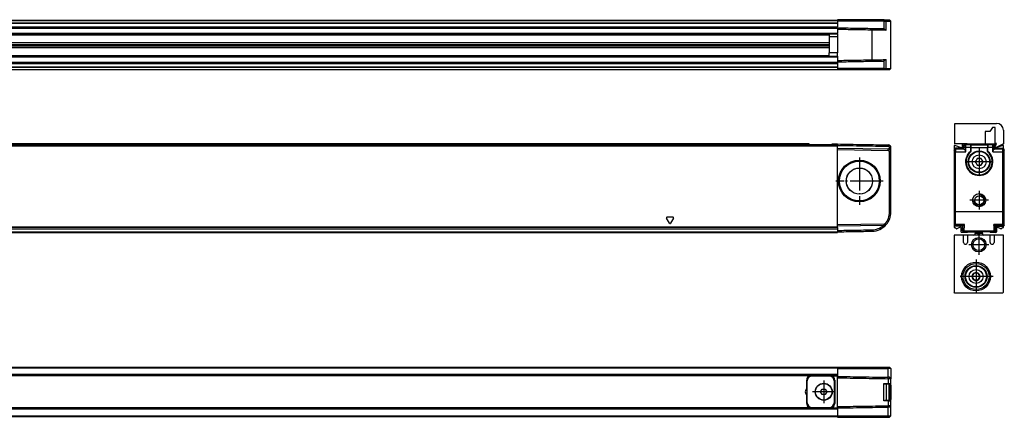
# Model space of a CAD drawing. Header units: millimetres. Extents: x -500 to 1599, y -592 to 328.
# Tile 25 of 25: x 1240 to 1599, y 72 to 217. Entities that reach past the tile are written whole.
import ezdxf

# ---------------------------------------------------------------- set-up
doc = ezdxf.new("R2010")
doc.units = ezdxf.units.MM
doc.linetypes.add('DOT_CENTER', pattern=[14, 12, -1, 0, -1])
doc.layers.add('1', color=7, linetype='Continuous')

# ---------------------------------------------------------------- blocks, each defined once
blk = doc.blocks.new('REGLA_S-1240-T__2', base_point=(179.5, 198.35))
at = {"color": 7, "linetype": 'Continuous'}
for p, q in [((1538, 216.35), (289, 216.35)), ((1538, 216.35), (1538, 216.65)), ((1555.05, 216.65), (1538, 216.65)), ((1538, 216.25), (1538, 216.35)), ((1538, 216.25), (1538, 216.15)), ((1538, 216.15), (1538, 215.53)), ((1555.06, 216.15), (1538, 216.15)), ((1538, 215.53), (1538, 215.35)), ((1538, 215.35), (1538, 214.09)), ((1555.05, 216.65), (1555.42, 216.65)), ((1555.06, 216.15), (1555.8, 216.15)), ((1555.42, 216.65), (1557, 216.65)), ((1555.8, 216.15), (1557.5, 216.15)), ((1557, 216.65), (1557.5, 216.15)), ((1557.5, 198.85), (1557.5, 216.15)), ((289, 214.09), (1538, 214.09)), ((289, 213.81), (1538, 213.81)), ((1538, 213.81), (1538, 213.7)), ((1538, 213.7), (1538, 213.61)), ((1538, 213.61), (1538, 213.2)), ((1538, 213.2), (1538, 211.58)), ((1554.74, 213.41), (1555.06, 213.19)), ((1538, 211.38), (289, 211.38)), ((289, 208.3), (1535, 208.3)), ((1535, 211.38), (1535, 210.43)), ((1538, 210.45), (1535, 210.43)), ((1535, 210.43), (1535, 204.57)), ((1538, 211.38), (1538, 211.58)), ((1538, 211.38), (1538, 210.45)), ((289, 207.64), (1535, 207.64)), ((1535, 207.35), (289, 207.35)), ((1535, 207.06), (289, 207.06)), ((1535, 206.4), (289, 206.4)), ((1535, 203.32), (1535, 204.57)), ((1538, 204.55), (1535, 204.57)), ((1538, 203.32), (1538, 204.55)), ((289, 203.32), (1538, 203.32)), ((1538, 203.32), (1538, 203.12)), ((1538, 203.12), (1538, 201.8)), ((1538, 201.8), (1538, 201.3)), ((1538, 201.3), (1538, 201.09)), ((1538, 200.89), (1538, 201.09)), ((1554.74, 201.59), (1555.06, 201.81)), ((1538, 200.89), (289, 200.89)), ((1538, 198.35), (289, 198.35)), ((1538, 200.89), (1538, 200.61)), ((1538, 200.61), (1538, 199.35)), ((1538, 199.17), (1538, 199.35)), ((1538, 199.17), (1538, 198.85)), ((1538, 198.85), (1538, 198.45)), ((1555.06, 198.85), (1538, 198.85)), ((1538, 198.45), (1538, 198.4)), ((1538, 198.4), (1538.05, 198.4)), ((1538, 198.4), (1538, 198.35)), ((1538.05, 198.4), (1538.05, 198.35)), ((1555.05, 198.35), (1538.05, 198.35)), ((1555.42, 198.35), (1555.05, 198.35)), ((1555.06, 198.85), (1555.8, 198.85)), ((1557, 198.35), (1555.42, 198.35)), ((1555.8, 198.85), (1557.5, 198.85)), ((1557, 198.35), (1557.5, 198.85))]:
    blk.add_line(p, q, dxfattribs=at)
at = {"color": 3, "linetype": 'Continuous'}
for p, q in [((1538, 216.25), (289, 216.25)), ((289, 215.53), (1538, 215.53)), ((289, 215.35), (1538, 215.35)), ((1555.05, 216.65), (1555.06, 216.15)), ((1555.06, 213.19), (1555.06, 216.15)), ((1555.8, 216.15), (1555.42, 216.65)), ((1555.8, 212.89), (1555.8, 216.15)), ((289, 213.61), (1538, 213.61)), ((1550.62, 212.98), (1550.62, 213.48)), ((1550.62, 202.02), (1550.62, 212.98)), ((1538, 211.58), (289, 211.58)), ((1535, 211.04), (289, 211.04)), ((1538, 210.45), (1538, 204.55)), ((289, 203.66), (1535, 203.66)), ((1535, 203.46), (289, 203.46)), ((289, 203.12), (1538, 203.12)), ((1538, 201.09), (289, 201.09)), ((1550.62, 202.02), (1550.62, 201.52)), ((1555.06, 198.85), (1555.06, 201.81)), ((1555.8, 198.85), (1555.8, 202.11)), ((1538, 200.61), (289, 200.61)), ((1538, 199.35), (289, 199.35)), ((1538, 199.17), (289, 199.17)), ((289, 198.45), (1538, 198.45)), ((1555.05, 198.35), (1555.06, 198.85)), ((1555.42, 198.35), (1555.8, 198.85))]:
    blk.add_line(p, q, dxfattribs=at)
at = {"color": 7, "linetype": 'Continuous'}
for points, knots in [([(1538, 213.7), (1539.05, 213.68), (1541.15, 213.65), (1544.31, 213.59), (1547.46, 213.53), (1549.57, 213.5), (1550.62, 213.48)], [0, 0, 0, 0, 3.15166, 6.30332, 9.463578, 12.623077, 12.623077, 12.623077, 12.623077]), ([(1538, 213.2), (1539.05, 213.18), (1541.15, 213.15), (1544.31, 213.09), (1547.46, 213.03), (1549.57, 213), (1550.62, 212.98)], [0, 0, 0, 0, 3.15166, 6.30332, 9.463704, 12.624084, 12.624084, 12.624084, 12.624084]), ([(1550.62, 213.48), (1551.07, 213.47), (1551.95, 213.46), (1553.09, 213.44), (1554.01, 213.42), (1554.5, 213.41), (1554.74, 213.41)], [0, 0, 0, 0, 1.348748, 2.635871, 3.411692, 4.119118, 4.119118, 4.119118, 4.119118]), ([(1550.62, 212.98), (1551.11, 212.97), (1552.05, 212.96), (1553.4, 212.93), (1554.61, 212.91), (1555.35, 212.9), (1555.69, 212.89)], [0, 0, 0, 0, 1.45285, 2.839722, 4.039971, 5.07247, 5.07247, 5.07247, 5.07247]), ([(1555.69, 212.89), (1555.65, 212.91), (1555.56, 212.93), (1555.43, 212.98), (1555.26, 213.06), (1555.13, 213.14), (1555.06, 213.19)], [0, 0, 0, 0, 0.147767, 0.2645368, 0.4350967, 0.7069591, 0.7069591, 0.7069591, 0.7069591]), ([(1555.69, 212.89), (1555.71, 212.89), (1555.75, 212.89), (1555.78, 212.89), (1555.8, 212.89)], [0, 0, 0, 0, 0.0523112, 0.1039865, 0.1039865, 0.1039865, 0.1039865]), ([(1538, 201.8), (1539.05, 201.82), (1541.15, 201.85), (1544.31, 201.91), (1547.46, 201.97), (1549.57, 202), (1550.62, 202.02)], [0, 0, 0, 0, 3.15166, 6.30332, 9.463704, 12.624084, 12.624084, 12.624084, 12.624084]), ([(1538, 201.3), (1539.05, 201.32), (1541.15, 201.35), (1544.31, 201.41), (1547.46, 201.47), (1549.57, 201.5), (1550.62, 201.52)], [0, 0, 0, 0, 3.15166, 6.30332, 9.463578, 12.623077, 12.623077, 12.623077, 12.623077]), ([(1550.62, 202.02), (1551.11, 202.03), (1552.05, 202.04), (1553.4, 202.07), (1554.62, 202.09), (1555.37, 202.1), (1555.72, 202.1)], [0, 0, 0, 0, 1.45285, 2.839722, 4.057135, 5.101113, 5.101113, 5.101113, 5.101113]), ([(1550.62, 201.52), (1551.07, 201.53), (1551.95, 201.54), (1553.09, 201.56), (1554.01, 201.58), (1554.5, 201.59), (1554.74, 201.59)], [0, 0, 0, 0, 1.348748, 2.635871, 3.411692, 4.119118, 4.119118, 4.119118, 4.119118]), ([(1555.06, 201.81), (1555.12, 201.85), (1555.25, 201.93), (1555.43, 202.02), (1555.59, 202.08), (1555.69, 202.1), (1555.72, 202.1)], [0, 0, 0, 0, 0.2322232, 0.4424336, 0.6192326, 0.7333374, 0.7333374, 0.7333374, 0.7333374]), ([(1555.72, 202.1), (1555.73, 202.1), (1555.74, 202.11), (1555.75, 202.11), (1555.77, 202.11), (1555.79, 202.11), (1555.8, 202.11)], [0, 0, 0, 0, 0.01147354, 0.02791972, 0.05213131, 0.07556514, 0.07556514, 0.07556514, 0.07556514])]:
    blk.add_open_spline(points, degree=3, knots=knots, dxfattribs=at)
blk = doc.blocks.new('REGLA_S2-1240-T__3', base_point=(179.5, 198.35))
blk.add_blockref('REGLA_S-1240-T__2', (179.5, 198.35))
blk = doc.blocks.new('Bottom4', base_point=(283.5, 207.5))
blk.add_blockref('REGLA_S2-1240-T__3', (179.5, 198.35))
blk = doc.blocks.new('REGLA_S-1240-T__6', base_point=(179.5, 139.15))
at = {"color": 7, "linetype": 'Continuous'}
for p, q in [((199, 170.85), (1538, 170.85)), ((1527.54, 171.35), (883.5, 171.35)), ((1527.83, 171.15), (1527.83, 170.86)), ((1527.83, 171.15), (1528.9, 171.15)), ((1528.9, 171.15), (1534.9, 171.15)), ((1534.9, 171.15), (1535.97, 171.15)), ((1535.97, 171.15), (1535.97, 170.86)), ((1536.26, 171.35), (1537, 171.35)), ((1537, 171.35), (1538, 171.35)), ((1538, 171.35), (1538, 171.15)), ((1538, 171.15), (1538, 170.85)), ((1538, 170.85), (1538, 170.66)), ((1538, 169.85), (1538, 170.66)), ((1538, 169.35), (1538, 169.85)), ((1538, 169.85), (1556.52, 169.53)), ((1538, 141.85), (1538, 169.35)), ((1538, 169.35), (1556.51, 169.03)), ((1554.92, 171.05), (1556.52, 171.03)), ((1557.5, 168.53), (1557.5, 170.03)), ((1557, 146.57), (1557, 168.53)), ((1557.5, 146.57), (1557.5, 168.53)), ((199, 140.43), (1538, 140.43)), ((1555.05, 142.15), (1538, 141.85)), ((1538, 141.35), (1538, 141.85)), ((1554.74, 141.64), (1538, 141.35)), ((1538, 141.05), (1538, 141.35)), ((1538, 140.88), (1538, 141.05)), ((1538, 140.88), (1538, 140.46)), ((1538, 140.46), (1538, 140.43)), ((1538, 140.43), (1538, 139.85)), ((1555.06, 141.65), (1554.74, 141.64)), ((199, 139.15), (1538, 139.15)), ((1538, 139.85), (1538, 139.35)), ((1538, 139.35), (1538, 139.15))]:
    blk.add_line(p, q, dxfattribs=at)
at = {"color": 3, "linetype": 'Continuous'}
for p, q in [((199, 170.66), (1538, 170.66)), ((1527.83, 171.15), (883.5, 171.15)), ((1528.9, 170.86), (1528.9, 171.15)), ((1534.9, 170.86), (1534.9, 171.15)), ((1535.97, 171.15), (1538, 171.15)), ((1556.52, 171.03), (1556.51, 170.83)), ((1556.51, 170.83), (1556.51, 170.53)), ((1556.51, 169.03), (1556.52, 169.53)), ((1557.5, 170.03), (1557, 170.03)), ((1557.5, 168.53), (1557, 168.53)), ((1476.78, 142.53), (1475.72, 144.37)), ((1475.93, 144.75), (1478.07, 144.75)), ((1478.28, 144.37), (1477.22, 142.53)), ((1557, 146.57), (1557.5, 146.57)), ((1538, 141.05), (199, 141.05)), ((1538, 140.88), (199, 140.88)), ((199, 140.46), (1538, 140.46)), ((1550.62, 139.57), (1550.62, 140.07)), ((1555.05, 142.15), (1555.06, 141.65)), ((1555.8, 141.99), (1555.42, 142.32)), ((199, 139.35), (1538, 139.35))]:
    blk.add_line(p, q, dxfattribs=at)
at = {"color": 7, "linetype": 'Continuous'}
for radius in [7.61, 7.35, 7.25, 4.8, 4.75]:
    blk.add_circle((1546, 157.85), radius, dxfattribs=at)
for centre, radius, start, end in [((1556.5, 170.03), 0.5, 359.9944, 88.5026), ((1556.5, 168.53), 0.5, 0, 89), ((1556.5, 170.03), 1, 359.9948, 89.0052), ((1556.5, 168.53), 1, 59.995, 89), ((1556.5, 168.53), 1, 0, 59.995), ((1550.5, 146.57), 6.5, 319.1858, 360), ((1550.5, 146.57), 7, 319.1858, 360), ((1550.5, 146.57), 7, 271, 319.1858), ((1550.5, 146.57), 6.5, 271.0675, 310.7109), ((1555.04, 142.65), 0.5, 271, 319.1858), ((1555.04, 142.65), 1, 271, 319.1858)]:
    blk.add_arc(centre, radius, start, end, dxfattribs=at)
at = {"color": 3, "linetype": 'Continuous'}
for centre, start, end in [((1475.93, 144.5), 90, 210), ((1478.07, 144.5), 330, 90), ((1477, 142.65), 210, 330)]:
    blk.add_arc(centre, 0.25, start, end, dxfattribs=at)
at = {"color": 7, "linetype": 'Continuous'}
for points, knots in [([(1527.83, 171.15), (1527.82, 171.18), (1527.8, 171.25), (1527.72, 171.3), (1527.63, 171.34), (1527.57, 171.35), (1527.54, 171.35)], [0, 0, 0, 0, 0.0950945, 0.2040772, 0.2937684, 0.3846964, 0.3846964, 0.3846964, 0.3846964]), ([(1536.26, 171.35), (1536.23, 171.35), (1536.17, 171.34), (1536.08, 171.3), (1536, 171.25), (1535.98, 171.18), (1535.97, 171.15)], [0, 0, 0, 0, 0.0909075, 0.1805795, 0.289584, 0.3846956, 0.3846956, 0.3846956, 0.3846956]), ([(1538, 171.35), (1539.54, 171.32), (1542.63, 171.27), (1546.99, 171.19), (1551.08, 171.12), (1553.64, 171.08), (1554.92, 171.05)], [0, 0, 0, 0, 4.625706, 9.251412, 13.085721, 16.920029, 16.920029, 16.920029, 16.920029]), ([(1538, 170.85), (1539.54, 170.82), (1542.63, 170.77), (1547.25, 170.69), (1551.88, 170.61), (1554.97, 170.55), (1556.51, 170.53)], [0, 0, 0, 0, 4.625706, 9.251412, 13.88531, 18.516016, 18.516016, 18.516016, 18.516016]), ([(1557, 169.39), (1557, 169.5), (1557, 169.71), (1557, 169.92), (1557, 170.03)], [0, 0, 0, 0, 0.3170095, 0.6340198, 0.6340198, 0.6340198, 0.6340198]), ([(1538, 139.85), (1539.05, 139.87), (1541.15, 139.91), (1544.31, 139.96), (1547.46, 140.02), (1549.57, 140.05), (1550.62, 140.07)], [0, 0, 0, 0, 3.15166, 6.30332, 9.463578, 12.623078, 12.623078, 12.623078, 12.623078]), ([(1538, 139.35), (1539.05, 139.37), (1541.15, 139.41), (1544.31, 139.46), (1547.46, 139.52), (1549.57, 139.55), (1550.62, 139.57)], [0, 0, 0, 0, 3.15166, 6.30332, 9.463705, 12.62409, 12.62409, 12.62409, 12.62409])]:
    blk.add_open_spline(points, degree=3, knots=knots, dxfattribs=at)
at = {"layer": '1', "color": 2, "linetype": 'DOT_CENTER'}
for p, q in [((1546, 166.46), (1546, 149.24)), ((1554.61, 157.85), (1537.39, 157.85))]:
    blk.add_line(p, q, dxfattribs=at)
blk = doc.blocks.new('REGLA_S2-1240-T__7', base_point=(179.5, 117.05))
blk.add_blockref('REGLA_S-1240-T__6', (179.5, 139.15))
blk = doc.blocks.new('Front4', base_point=(283.5, 144.2))
blk.add_blockref('REGLA_S2-1240-T__7', (179.5, 117.05))
blk = doc.blocks.new('SOPORTE_INTERMEDIO_S__20', base_point=(1580.8, 170.04))
at = {"color": 7, "linetype": 'Continuous'}
for p, q in [((1580.8, 171.35), (1580.8, 178.85)), ((1580.8, 178.85), (1596, 178.85)), ((1593.5, 175.85), (1591.8, 175.85)), ((1591.8, 175.85), (1591.8, 171.35)), ((1594.5, 177.35), (1593.5, 175.85)), ((1595.5, 177.35), (1594.5, 177.35)), ((1595.5, 171.55), (1595.5, 177.35)), ((1598.5, 176.35), (1598.5, 171.35)), ((1583.7, 171.35), (1580.8, 171.35)), ((1584.4, 171.35), (1583.7, 171.35)), ((1585.25, 171.35), (1584.4, 171.35)), ((1585.25, 171.35), (1591.8, 171.35)), ((1595.97, 171.55), (1595.5, 171.55)), ((1595.51, 170.31), (1596, 171.55)), ((1598.5, 171.35), (1595.79, 170.06)), ((1595.97, 171.55), (1596, 171.55))]:
    blk.add_line(p, q, dxfattribs=at)
for centre, radius, start, end in [((1596, 176.35), 2.5, 360, 90), ((1595.7, 170.24), 0.2, 180, 295.5073)]:
    blk.add_arc(centre, radius, start, end, dxfattribs=at)
blk = doc.blocks.new('REGLA_S-1240-T__21', base_point=(1580.5, 139.15))
at = {"color": 7, "linetype": 'Continuous'}
for p, q in [((1580.5, 170.66), (1580.5, 169.35)), ((1581, 169.85), (1580.5, 169.35)), ((1580.5, 169.35), (1580.5, 169.03)), ((1580.5, 169.03), (1580.5, 168.53)), ((1583.23, 169.95), (1580.77, 170.84)), ((1581, 169.85), (1581, 169.53)), ((1583.9, 169.85), (1581, 169.85)), ((1581, 169.53), (1581, 168.53)), ((1583.5, 171.15), (1583.5, 170.14)), ((1584.4, 171.35), (1583.7, 171.35)), ((1583.9, 170.85), (1584.4, 171.35)), ((1583.9, 170.85), (1583.9, 169.85)), ((1583.9, 169.85), (1584.22, 169.53)), ((1585.25, 171.35), (1584.4, 171.35)), ((1585.25, 171.35), (1591.8, 171.35)), ((1586.65, 170.83), (1586.65, 170.05)), ((1586.65, 170.05), (1586.65, 170.03)), ((1586.65, 170.03), (1586.65, 168.66)), ((1586.65, 168.63), (1586.65, 168.66)), ((1591.8, 171.35), (1593.75, 171.35)), ((1592.65, 170.83), (1592.65, 170.05)), ((1592.65, 170.05), (1592.65, 170.03)), ((1592.66, 168.66), (1592.65, 170.03)), ((1592.66, 168.66), (1592.65, 168.63)), ((1593.75, 171.35), (1594.9, 171.35)), ((1595.4, 170.85), (1594.9, 171.35)), ((1594.9, 171.35), (1595.3, 171.35)), ((1595.4, 169.85), (1595.08, 169.53)), ((1595.4, 170.85), (1595.4, 169.85)), ((1595.4, 169.85), (1598.3, 169.85)), ((1595.5, 170.14), (1595.5, 171.15)), ((1598.23, 170.84), (1595.77, 169.95)), ((1598.3, 169.53), (1598.3, 169.85)), ((1598.5, 169.65), (1598.3, 169.85)), ((1598.3, 168.53), (1598.3, 169.53)), ((1598.5, 169.65), (1598.5, 170.66)), ((1598.8, 169.35), (1598.5, 169.65)), ((1598.8, 169.03), (1598.8, 169.35)), ((1598.8, 168.53), (1598.8, 169.03)), ((1580.5, 168.53), (1580.5, 146.57)), ((1581, 146.57), (1581, 168.53)), ((1588.34, 165.08), (1588.21, 164.85)), ((1588.37, 165.13), (1588.34, 165.08)), ((1588.77, 165.82), (1588.37, 165.13)), ((1588.79, 165.87), (1588.77, 165.82)), ((1588.93, 166.1), (1588.79, 165.87)), ((1589.2, 166.1), (1588.93, 166.1)), ((1589.25, 166.1), (1589.2, 166.1)), ((1590.05, 166.1), (1589.25, 166.1)), ((1590.1, 166.1), (1590.05, 166.1)), ((1590.37, 166.1), (1590.1, 166.1)), ((1590.51, 165.87), (1590.37, 166.1)), ((1590.53, 165.82), (1590.51, 165.87)), ((1590.93, 165.13), (1590.53, 165.82)), ((1590.96, 165.08), (1590.93, 165.13)), ((1591.09, 164.85), (1590.96, 165.08)), ((1598.3, 146.57), (1598.3, 168.53)), ((1598.8, 146.57), (1598.8, 168.53)), ((1588.21, 164.85), (1588.34, 164.62)), ((1588.34, 164.62), (1588.37, 164.57)), ((1588.37, 164.57), (1588.77, 163.88)), ((1588.77, 163.88), (1588.79, 163.83)), ((1588.79, 163.83), (1588.93, 163.6)), ((1588.93, 163.6), (1589.2, 163.6)), ((1589.2, 163.6), (1589.25, 163.6)), ((1589.25, 163.6), (1590.05, 163.6)), ((1590.05, 163.6), (1590.1, 163.6)), ((1590.1, 163.6), (1590.37, 163.6)), ((1590.37, 163.6), (1590.51, 163.83)), ((1590.51, 163.83), (1590.53, 163.88)), ((1590.53, 163.88), (1590.93, 164.57)), ((1590.93, 164.57), (1590.96, 164.62)), ((1590.96, 164.62), (1591.09, 164.85)), ((1580.5, 146.57), (1580.5, 142.32)), ((1581, 141.99), (1581, 146.57)), ((1598.3, 141.99), (1598.3, 146.57)), ((1598.8, 142.32), (1598.8, 146.57)), ((1580.5, 142.32), (1580.5, 142.15)), ((1580.5, 142.15), (1580.5, 141.85)), ((1581, 141.35), (1580.5, 141.85)), ((1580.5, 141.85), (1580.5, 141.05)), ((1581.32, 140.46), (1580.6, 140.88)), ((1581, 141.65), (1581, 141.99)), ((1581, 141.65), (1581, 141.35)), ((1583.45, 141.35), (1581, 141.35)), ((1582.76, 141.04), (1581.5, 140.45)), ((1583.04, 139.35), (1583.04, 140.85)), ((1583.45, 141.35), (1583.74, 141.64)), ((1583.45, 141.35), (1583.45, 139.85)), ((1595.85, 141.35), (1595.56, 141.64)), ((1595.85, 141.35), (1595.85, 139.85)), ((1595.85, 141.35), (1598.3, 141.35)), ((1595.96, 140.85), (1595.96, 139.35)), ((1597.5, 140.45), (1596.24, 141.04)), ((1598.4, 140.88), (1597.68, 140.46)), ((1598.3, 141.65), (1598.3, 141.99)), ((1598.3, 141.35), (1598.3, 141.65)), ((1598.5, 141.55), (1598.3, 141.35)), ((1598.8, 141.85), (1598.5, 141.55)), ((1598.5, 141.05), (1598.5, 141.55)), ((1598.8, 142.15), (1598.8, 142.32)), ((1598.8, 141.85), (1598.8, 142.15)), ((1585.27, 139.15), (1583.24, 139.15)), ((1583.95, 139.35), (1583.45, 139.85)), ((1583.95, 139.35), (1585.47, 139.35)), ((1585.47, 139.35), (1588.15, 139.35)), ((1588.15, 139.35), (1590.85, 139.35)), ((1593.53, 139.35), (1590.85, 139.35)), ((1593.53, 139.35), (1595.35, 139.35)), ((1595.76, 139.15), (1593.73, 139.15)), ((1595.35, 139.35), (1595.85, 139.85))]:
    blk.add_line(p, q, dxfattribs=at)
at = {"color": 3, "linetype": 'Continuous'}
for p, q in [((1580.5, 169.03), (1581, 169.53)), ((1581, 169.53), (1584.22, 169.53)), ((1584.72, 171.03), (1584.22, 170.53)), ((1584.74, 170.03), (1584.23, 170.03)), ((1586.45, 171.03), (1584.72, 171.03)), ((1586.45, 170.03), (1584.74, 170.03)), ((1586.45, 171.03), (1586.45, 171.05)), ((1586.45, 171.05), (1592.85, 171.05)), ((1586.45, 171.03), (1586.45, 170.03)), ((1586.45, 170.03), (1586.45, 168.66)), ((1586.6, 168.59), (1586.59, 168.66)), ((1586.63, 168.57), (1586.65, 168.63)), ((1586.65, 170.05), (1592.65, 170.05)), ((1592.65, 168.63), (1592.67, 168.57)), ((1592.7, 168.59), (1592.71, 168.66)), ((1592.85, 171.05), (1592.85, 171.03)), ((1592.85, 171.03), (1592.85, 170.03)), ((1594.58, 171.03), (1592.85, 171.03)), ((1592.85, 168.66), (1592.85, 170.03)), ((1594.56, 170.03), (1592.85, 170.03)), ((1594.56, 170.03), (1595.07, 170.03)), ((1594.58, 171.03), (1595.08, 170.53)), ((1595.08, 169.53), (1598.3, 169.53)), ((1598.3, 169.53), (1598.8, 169.03)), ((1580.5, 168.53), (1581, 168.53)), ((1581, 168.53), (1584.74, 168.53)), ((1586.6, 168.59), (1586.54, 168.55)), ((1586.58, 168.51), (1586.63, 168.57)), ((1586.6, 168.59), (1586.63, 168.57)), ((1592.7, 168.59), (1592.67, 168.57)), ((1592.67, 168.57), (1592.72, 168.5)), ((1592.7, 168.59), (1592.76, 168.55)), ((1594.56, 168.53), (1598.3, 168.53)), ((1598.3, 168.53), (1598.8, 168.53)), ((1580.5, 146.57), (1581, 146.57)), ((1598.3, 146.57), (1581, 146.57)), ((1598.8, 146.57), (1598.3, 146.57)), ((1580.5, 142.32), (1581, 141.99)), ((1580.5, 142.15), (1581, 141.65)), ((1584.26, 141.99), (1581, 141.99)), ((1583.74, 141.64), (1581, 141.65)), ((1584.17, 139.57), (1583.67, 140.07)), ((1583.74, 141.64), (1583.96, 141.65)), ((1598.3, 141.99), (1595.04, 141.99)), ((1595.13, 139.57), (1595.63, 140.07)), ((1595.56, 141.64), (1595.34, 141.65)), ((1598.3, 141.65), (1595.56, 141.64)), ((1598.8, 142.32), (1598.3, 141.99)), ((1598.8, 142.15), (1598.3, 141.65)), ((1595.13, 139.57), (1584.17, 139.57))]:
    blk.add_line(p, q, dxfattribs=at)
at = {"color": 7, "linetype": 'Continuous'}
for centre, radius in [((1589.65, 164.85), 4), ((1589.65, 164.85), 3.8), ((1589.65, 164.85), 2.55), ((1589.65, 150.85), 2.4), ((1589.65, 150.85), 1.65)]:
    blk.add_circle(centre, radius, dxfattribs=at)
for centre, radius, start, end in [((1580.7, 170.66), 0.2, 70, 180), ((1583.3, 170.14), 0.2, 250, 0), ((1583.7, 171.15), 0.2, 90, 180), ((1583.74, 168.52), 0.998, 0.2188, 60.6459), ((1586.44, 170.85), 0.209, 359.6583, 87.4273), ((1586.45, 168.63), 0.2, 310.2157, 0.0643), ((1586.45, 170.84), 0.2, 357.5035, 2.4965), ((1592.86, 170.85), 0.209, 92.5727, 180.3417), ((1592.85, 170.84), 0.2, 177.5035, 182.4965), ((1592.85, 168.63), 0.2, 179.9357, 229.7844), ((1595.56, 168.52), 0.998, 119.3541, 179.7812), ((1595.3, 171.15), 0.2, 360, 90), ((1595.7, 170.14), 0.2, 180, 290), ((1598.3, 170.66), 0.2, 0, 110), ((1589.64, 164.85), 4.77, 129.9874, 49.8451), ((1589.65, 164.85), 4.75, 130.2759, 49.7241), ((1589.65, 164.85), 1.33, 169.962, 190.0379), ((1589.65, 164.85), 1.31, 167.8641, 192.1358), ((1589.65, 164.85), 1.31, 107.8639, 132.1359), ((1589.65, 164.85), 1.33, 109.9619, 130.038), ((1589.65, 164.85), 1.31, 47.8638, 72.1361), ((1589.65, 164.85), 1.33, 49.9617, 70.0381), ((1589.65, 164.85), 1.31, 347.8638, 12.1362), ((1589.65, 164.85), 1.33, 349.9618, 10.0383), ((1589.65, 164.85), 1.31, 227.8642, 252.136), ((1589.65, 164.85), 1.33, 229.9621, 250.038), ((1589.65, 164.85), 1.31, 287.864, 312.1362), ((1589.65, 164.85), 1.33, 289.962, 310.0382), ((1580.7, 141.05), 0.2, 180, 240), ((1581.42, 140.63), 0.2, 240, 295), ((1582.84, 140.85), 0.2, 0, 115), ((1596.16, 140.85), 0.2, 65, 180), ((1597.58, 140.63), 0.2, 245, 300), ((1598.3, 141.05), 0.2, 300, 0), ((1583.24, 139.35), 0.2, 180, 270), ((1585.27, 139.35), 0.2, 270, 360), ((1593.73, 139.35), 0.2, 180, 270), ((1595.76, 139.35), 0.2, 270, 0)]:
    blk.add_arc(centre, radius, start, end, dxfattribs=at)
at = {"color": 3, "linetype": 'Continuous'}
for centre, radius, start, end in [((1589.65, 164.85), 4.97, 130.0372, 49.9628), ((1586.45, 170.83), 0.2, 5.1068, 90.1187), ((1592.85, 170.83), 0.2, 89.8813, 174.8932)]:
    blk.add_arc(centre, radius, start, end, dxfattribs=at)
at = {"color": 7, "linetype": 'Continuous'}
for points, knots in [([(1583.9, 170.85), (1583.93, 170.82), (1583.98, 170.77), (1584.06, 170.69), (1584.14, 170.61), (1584.2, 170.55), (1584.22, 170.53)], [0, 0, 0, 0, 0.114169, 0.2283381, 0.3427111, 0.4570159, 0.4570159, 0.4570159, 0.4570159]), ([(1584.23, 170.03), (1584.23, 170.09), (1584.23, 170.21), (1584.23, 170.34), (1584.23, 170.44), (1584.22, 170.49), (1584.22, 170.53)], [0, 0, 0, 0, 0.1875059, 0.3486005, 0.3990349, 0.4999574, 0.4999574, 0.4999574, 0.4999574]), ([(1584.22, 169.53), (1584.23, 169.61), (1584.23, 169.78), (1584.23, 169.94), (1584.23, 170.03)], [0, 0, 0, 0, 0.2501851, 0.5002643, 0.5002643, 0.5002643, 0.5002643]), ([(1584.23, 169.39), (1584.23, 169.41), (1584.23, 169.44), (1584.23, 169.49), (1584.23, 169.51), (1584.22, 169.52), (1584.22, 169.53)], [0, 0, 0, 0, 0.0562239, 0.0977245, 0.1225993, 0.134224, 0.134224, 0.134224, 0.134224]), ([(1584.4, 171.35), (1584.43, 171.32), (1584.48, 171.27), (1584.56, 171.19), (1584.64, 171.11), (1584.7, 171.05), (1584.72, 171.03)], [0, 0, 0, 0, 0.114169, 0.2283381, 0.3427212, 0.4570969, 0.4570969, 0.4570969, 0.4570969]), ([(1584.74, 170.03), (1584.74, 170.07), (1584.74, 170.17), (1584.74, 170.34), (1584.74, 170.52), (1584.74, 170.72), (1584.73, 170.87), (1584.73, 170.96), (1584.73, 171.01), (1584.72, 171.02), (1584.72, 171.03)], [0, 0, 0, 0, 0.140114, 0.277951, 0.507517, 0.705284, 0.858762, 0.958853, 0.989249, 1.000271, 1.000271, 1.000271, 1.000271]), ([(1594.56, 170.03), (1594.56, 170.07), (1594.56, 170.17), (1594.56, 170.34), (1594.56, 170.52), (1594.56, 170.72), (1594.57, 170.87), (1594.57, 170.96), (1594.57, 171.01), (1594.58, 171.02), (1594.58, 171.03)], [0, 0, 0, 0, 0.140114, 0.277951, 0.507517, 0.705284, 0.858762, 0.958853, 0.989249, 1.000271, 1.000271, 1.000271, 1.000271]), ([(1594.9, 171.35), (1594.87, 171.32), (1594.82, 171.27), (1594.74, 171.19), (1594.66, 171.11), (1594.6, 171.05), (1594.58, 171.03)], [0, 0, 0, 0, 0.114169, 0.2283381, 0.3427212, 0.4570969, 0.4570969, 0.4570969, 0.4570969]), ([(1595.07, 170.03), (1595.07, 170.09), (1595.07, 170.21), (1595.07, 170.34), (1595.07, 170.44), (1595.08, 170.49), (1595.08, 170.53)], [0, 0, 0, 0, 0.1875059, 0.3486005, 0.3990349, 0.4999574, 0.4999574, 0.4999574, 0.4999574]), ([(1595.08, 169.53), (1595.07, 169.61), (1595.07, 169.78), (1595.07, 169.94), (1595.07, 170.03)], [0, 0, 0, 0, 0.2501851, 0.5002643, 0.5002643, 0.5002643, 0.5002643]), ([(1595.07, 169.39), (1595.07, 169.42), (1595.07, 169.46), (1595.07, 169.5), (1595.08, 169.53)], [0, 0, 0, 0, 0.0669414, 0.1342792, 0.1342792, 0.1342792, 0.1342792]), ([(1595.4, 170.85), (1595.37, 170.82), (1595.32, 170.77), (1595.24, 170.69), (1595.16, 170.61), (1595.1, 170.55), (1595.08, 170.53)], [0, 0, 0, 0, 0.114169, 0.2283381, 0.3427111, 0.4570159, 0.4570159, 0.4570159, 0.4570159]), ([(1583.45, 139.85), (1583.47, 139.87), (1583.5, 139.91), (1583.56, 139.96), (1583.62, 140.02), (1583.65, 140.05), (1583.67, 140.07)], [0, 0, 0, 0, 0.0778521, 0.1555749, 0.2335752, 0.3115599, 0.3115599, 0.3115599, 0.3115599]), ([(1583.67, 140.07), (1583.67, 140.09), (1583.69, 140.14), (1583.69, 140.26), (1583.71, 140.45), (1583.72, 140.69), (1583.73, 140.97), (1583.73, 141.29), (1583.74, 141.52), (1583.74, 141.64)], [0, 0, 0, 0, 0.04976, 0.169215, 0.357923, 0.614931, 0.890363, 1.211074, 1.574754, 1.574754, 1.574754, 1.574754]), ([(1584.26, 141.94), (1584.25, 141.9), (1584.24, 141.82), (1584.17, 141.73), (1584.08, 141.66), (1584, 141.65), (1583.96, 141.65)], [0, 0, 0, 0, 0.1426578, 0.2310278, 0.3263778, 0.4669927, 0.4669927, 0.4669927, 0.4669927]), ([(1584.17, 139.57), (1584.17, 139.59), (1584.19, 139.65), (1584.2, 139.77), (1584.21, 139.98), (1584.22, 140.25), (1584.23, 140.59), (1584.24, 140.99), (1584.25, 141.45), (1584.26, 141.77), (1584.26, 141.94)], [0, 0, 0, 0, 0.052655, 0.180467, 0.382921, 0.65901, 0.998254, 1.39985, 1.860174, 2.375598, 2.375598, 2.375598, 2.375598]), ([(1584.26, 141.94), (1584.26, 141.95), (1584.26, 141.97), (1584.26, 141.99), (1584.26, 141.99)], [0, 0, 0, 0, 0.0256188, 0.0513518, 0.0513518, 0.0513518, 0.0513518]), ([(1595.04, 141.94), (1595.04, 141.95), (1595.04, 141.97), (1595.04, 141.99), (1595.04, 141.99)], [0, 0, 0, 0, 0.0256188, 0.0513518, 0.0513518, 0.0513518, 0.0513518]), ([(1595.34, 141.65), (1595.3, 141.65), (1595.22, 141.66), (1595.13, 141.73), (1595.06, 141.82), (1595.05, 141.9), (1595.04, 141.94)], [0, 0, 0, 0, 0.1406149, 0.2359649, 0.3243349, 0.4669927, 0.4669927, 0.4669927, 0.4669927]), ([(1595.13, 139.57), (1595.13, 139.59), (1595.11, 139.65), (1595.1, 139.77), (1595.09, 139.98), (1595.08, 140.25), (1595.07, 140.59), (1595.06, 140.99), (1595.05, 141.45), (1595.04, 141.77), (1595.04, 141.94)], [0, 0, 0, 0, 0.052655, 0.180467, 0.382921, 0.65901, 0.998254, 1.39985, 1.860174, 2.375598, 2.375598, 2.375598, 2.375598]), ([(1595.63, 140.07), (1595.63, 140.09), (1595.61, 140.14), (1595.61, 140.26), (1595.59, 140.45), (1595.58, 140.69), (1595.57, 140.97), (1595.57, 141.29), (1595.56, 141.52), (1595.56, 141.64)], [0, 0, 0, 0, 0.04976, 0.169215, 0.357923, 0.614931, 0.890363, 1.211074, 1.574754, 1.574754, 1.574754, 1.574754]), ([(1595.85, 139.85), (1595.83, 139.87), (1595.8, 139.91), (1595.74, 139.96), (1595.68, 140.02), (1595.65, 140.05), (1595.63, 140.07)], [0, 0, 0, 0, 0.0777013, 0.1554026, 0.2334028, 0.3113875, 0.3113875, 0.3113875, 0.3113875]), ([(1583.95, 139.35), (1583.97, 139.37), (1584, 139.41), (1584.06, 139.46), (1584.12, 139.52), (1584.15, 139.55), (1584.17, 139.57)], [0, 0, 0, 0, 0.0777875, 0.1555749, 0.2335499, 0.3113578, 0.3113578, 0.3113578, 0.3113578]), ([(1595.35, 139.35), (1595.33, 139.37), (1595.3, 139.41), (1595.24, 139.46), (1595.18, 139.52), (1595.15, 139.55), (1595.13, 139.57)], [0, 0, 0, 0, 0.0777875, 0.1555749, 0.2335499, 0.3113578, 0.3113578, 0.3113578, 0.3113578])]:
    blk.add_open_spline(points, degree=3, knots=knots, dxfattribs=at)
for points in [[(1584.74, 168.53), (1584.74, 168.65), (1584.74, 168.9), (1584.74, 169.28), (1584.74, 169.65), (1584.74, 169.9), (1584.74, 170.03)], [(1594.56, 168.53), (1594.56, 168.65), (1594.56, 168.9), (1594.56, 169.28), (1594.56, 169.65), (1594.56, 169.9), (1594.56, 170.03)]]:
    blk.add_open_spline(points, degree=3, dxfattribs=at)
at = {"color": 3, "linetype": 'Continuous'}
for points, knots in [([(1586.65, 170.03), (1586.64, 170.03), (1586.62, 170.03), (1586.58, 170.03), (1586.52, 170.03), (1586.48, 170.03), (1586.45, 170.03)], [0, 0, 0, 0, 0.0292893, 0.0585786, 0.1198927, 0.2, 0.2, 0.2, 0.2]), ([(1586.59, 168.66), (1586.58, 168.66), (1586.56, 168.66), (1586.53, 168.66), (1586.49, 168.66), (1586.46, 168.66), (1586.45, 168.66)], [0, 0, 0, 0, 0.0304793, 0.0648848, 0.1024611, 0.1414214, 0.1414214, 0.1414214, 0.1414214]), ([(1586.45, 168.66), (1586.46, 168.65), (1586.47, 168.63), (1586.5, 168.6), (1586.52, 168.58), (1586.53, 168.56), (1586.54, 168.55)], [0, 0, 0, 0, 0.0386081, 0.0757296, 0.109934, 0.1401818, 0.1401818, 0.1401818, 0.1401818]), ([(1586.65, 168.66), (1586.65, 168.66), (1586.64, 168.66), (1586.63, 168.66), (1586.62, 168.66), (1586.6, 168.66), (1586.59, 168.66)], [0, 0, 0, 0, 0.00507466, 0.01014933, 0.03322462, 0.05857865, 0.05857865, 0.05857865, 0.05857865]), ([(1592.85, 170.03), (1592.82, 170.03), (1592.78, 170.03), (1592.72, 170.03), (1592.68, 170.03), (1592.66, 170.03), (1592.65, 170.03)], [0, 0, 0, 0, 0.0801178, 0.1414214, 0.1707107, 0.2, 0.2, 0.2, 0.2]), ([(1592.71, 168.66), (1592.7, 168.66), (1592.69, 168.66), (1592.67, 168.66), (1592.66, 168.66), (1592.66, 168.66), (1592.66, 168.66)], [0, 0, 0, 0, 0.02472124, 0.04335465, 0.04842932, 0.05350398, 0.05350398, 0.05350398, 0.05350398]), ([(1592.85, 168.66), (1592.84, 168.66), (1592.81, 168.66), (1592.77, 168.66), (1592.74, 168.66), (1592.72, 168.66), (1592.71, 168.66)], [0, 0, 0, 0, 0.0389588, 0.0765366, 0.1109401, 0.1414214, 0.1414214, 0.1414214, 0.1414214]), ([(1592.76, 168.55), (1592.77, 168.56), (1592.78, 168.58), (1592.8, 168.6), (1592.83, 168.63), (1592.84, 168.65), (1592.85, 168.66)], [0, 0, 0, 0, 0.0302482, 0.0644522, 0.1015654, 0.1401818, 0.1401818, 0.1401818, 0.1401818]), ([(1586.54, 168.55), (1586.55, 168.55), (1586.55, 168.54), (1586.56, 168.52), (1586.57, 168.51), (1586.58, 168.51), (1586.58, 168.51)], [0, 0, 0, 0, 0.02351597, 0.03325422, 0.05649766, 0.05981815, 0.05981815, 0.05981815, 0.05981815]), ([(1586.58, 168.51), (1586.58, 168.51), (1586.58, 168.5), (1586.58, 168.49), (1586.58, 168.48), (1586.58, 168.48), (1586.58, 168.47)], [0, 0, 0, 0, 0.00104495, 0.00835958, 0.02410152, 0.03149893, 0.03149893, 0.03149893, 0.03149893]), ([(1592.72, 168.5), (1592.72, 168.5), (1592.72, 168.5), (1592.73, 168.52), (1592.74, 168.53), (1592.75, 168.54), (1592.76, 168.55)], [0, 0, 0, 0, 0.00709661, 0.01419323, 0.04189852, 0.06797086, 0.06797086, 0.06797086, 0.06797086]), ([(1592.72, 168.47), (1592.72, 168.48), (1592.72, 168.48), (1592.72, 168.49), (1592.72, 168.49), (1592.72, 168.5), (1592.72, 168.5)], [0, 0, 0, 0, 0.00675638, 0.01801146, 0.02195493, 0.02251828, 0.02251828, 0.02251828, 0.02251828])]:
    blk.add_open_spline(points, degree=3, knots=knots, dxfattribs=at)
at = {"layer": '1', "color": 2, "linetype": 'DOT_CENTER'}
for p, q in [((1589.65, 169.85), (1589.65, 159.85)), ((1594.65, 164.85), (1584.65, 164.85)), ((1593.05, 150.85), (1586.25, 150.85)), ((1589.65, 154.25), (1589.65, 147.45))]:
    blk.add_line(p, q, dxfattribs=at)
at = {"layer": '1', "color": 30, "linetype": 'Continuous'}
blk.add_arc((1589.65, 150.85), 2, 175, 95, dxfattribs=at)
blk = doc.blocks.new('CABEZA_ROSCADA_REGLA_S__22', base_point=(1580.5, 117.05))
at = {"color": 7, "linetype": 'Continuous'}
for p, q in [((1583.95, 138.15), (1580.5, 138.15)), ((1580.5, 138.15), (1580.5, 117.35)), ((1585.35, 138.15), (1583.95, 138.15)), ((1583.95, 135.49), (1583.95, 138.15)), ((1587.65, 138.15), (1585.35, 138.15)), ((1585.35, 138.15), (1585.35, 135.49)), ((1588.86, 138.15), (1587.65, 138.15)), ((1588.15, 139.35), (1588.15, 138.74)), ((1588.15, 138.65), (1588.15, 138.74)), ((1590.12, 138.15), (1588.86, 138.15)), ((1591.35, 138.15), (1590.12, 138.15)), ((1590.85, 138.74), (1590.85, 139.35)), ((1590.85, 138.74), (1590.85, 138.65)), ((1593.65, 138.15), (1591.35, 138.15)), ((1595.05, 138.15), (1593.65, 138.15)), ((1593.65, 135.49), (1593.65, 138.15)), ((1595.05, 138.15), (1595.05, 135.49)), ((1598.5, 138.15), (1595.05, 138.15)), ((1598.5, 117.35), (1598.5, 138.15)), ((1587.24, 123.37), (1587.05, 123.05)), ((1587.05, 123.05), (1587.24, 122.73)), ((1587.78, 124.31), (1587.6, 123.98)), ((1587.6, 122.12), (1587.78, 121.79)), ((1588.14, 124.3), (1587.78, 124.31)), ((1589.23, 124.31), (1588.86, 124.3)), ((1589.4, 123.98), (1589.23, 124.31)), ((1589.23, 121.79), (1589.4, 122.12)), ((1589.95, 123.05), (1589.76, 123.37)), ((1589.76, 122.73), (1589.95, 123.05)), ((1587.78, 121.79), (1588.14, 121.8)), ((1588.86, 121.8), (1589.23, 121.79)), ((1580.8, 117.05), (1580.5, 117.35)), ((1598.2, 117.05), (1580.8, 117.05)), ((1598.5, 117.35), (1598.2, 117.05))]:
    blk.add_line(p, q, dxfattribs=at)
at = {"color": 3, "linetype": 'Continuous'}
for p, q in [((1589.35, 138.74), (1588.15, 138.74)), ((1589.35, 139.35), (1589.35, 138.74)), ((1589.64, 139.35), (1589.64, 138.74)), ((1590.85, 138.74), (1589.64, 138.74))]:
    blk.add_line(p, q, dxfattribs=at)
at = {"color": 7, "linetype": 'Continuous'}
for centre, radius in [((1589.5, 134.65), 2.65), ((1589.5, 134.65), 2.15), ((1588.5, 123.05), 5.25), ((1588.5, 123.05), 4.75), ((1588.5, 123.05), 4), ((1588.5, 123.05), 3.8), ((1588.5, 123.05), 2.55), ((1588.5, 123.05), 0.05)]:
    blk.add_circle(centre, radius, dxfattribs=at)
for centre, radius, start, end in [((1587.65, 138.65), 0.5, 270, 0), ((1591.35, 138.65), 0.5, 180, 270), ((1584.65, 135.49), 0.7, 180, 0), ((1594.35, 135.49), 0.7, 180, 0), ((1588.5, 123.05), 1.45, 120, 180), ((1588.5, 123.05), 1.45, 180, 240), ((1588.5, 123.05), 1.3, 165.9424, 194.0576), ((1588.5, 123.05), 1.3, 134.0576, 165.9424), ((1588.5, 123.05), 1.3, 194.0576, 225.9424), ((1588.5, 123.05), 1.3, 105.9424, 134.0576), ((1588.5, 123.05), 1.3, 225.9424, 254.0576), ((1588.5, 123.05), 1.45, 60, 120), ((1588.5, 123.05), 1.3, 74.0576, 105.9424), ((1588.5, 123.05), 1.3, 45.9424, 74.0576), ((1588.5, 123.05), 1.3, 285.9424, 314.0576), ((1588.5, 123.05), 1.45, 0, 60), ((1588.5, 123.05), 1.45, 300, 0), ((1588.5, 123.05), 1.3, 14.0576, 45.9424), ((1588.5, 123.05), 1.3, 314.0576, 345.9424), ((1588.5, 123.05), 1.3, 345.9424, 14.0576), ((1588.5, 123.05), 1.45, 240, 300), ((1588.5, 123.05), 1.3, 254.0576, 285.9424)]:
    blk.add_arc(centre, radius, start, end, dxfattribs=at)
at = {"color": 3, "linetype": 'Continuous'}
for points, knots in [([(1589.35, 138.74), (1589.35, 138.67), (1589.36, 138.52), (1589.25, 138.32), (1589.08, 138.18), (1588.93, 138.16), (1588.86, 138.15)], [0, 0, 0, 0, 0.2169612, 0.4331785, 0.6479076, 0.861469, 0.861469, 0.861469, 0.861469]), ([(1589.64, 138.74), (1589.62, 138.72), (1589.58, 138.67), (1589.49, 138.65), (1589.4, 138.67), (1589.36, 138.72), (1589.35, 138.74)], [0, 0, 0, 0, 0.0785875, 0.1728894, 0.2669907, 0.345065, 0.345065, 0.345065, 0.345065]), ([(1590.12, 138.15), (1590.05, 138.16), (1589.9, 138.18), (1589.73, 138.32), (1589.62, 138.52), (1589.63, 138.67), (1589.64, 138.74)], [0, 0, 0, 0, 0.2137172, 0.4286319, 0.6450706, 0.8622674, 0.8622674, 0.8622674, 0.8622674])]:
    blk.add_open_spline(points, degree=3, knots=knots, dxfattribs=at)
at = {"layer": '1', "color": 2, "linetype": 'DOT_CENTER'}
for p, q in [((1589.5, 138.3), (1589.5, 131)), ((1593.15, 134.65), (1585.85, 134.65)), ((1588.5, 129.3), (1588.5, 116.8)), ((1594.75, 123.05), (1582.25, 123.05))]:
    blk.add_line(p, q, dxfattribs=at)
blk = doc.blocks.new('REGLA_S2-1240-T__23', base_point=(1580.5, 117.05))
for name, p in [('SOPORTE_INTERMEDIO_S__20', (1580.8, 170.04)), ('REGLA_S-1240-T__21', (1580.5, 139.15)), ('CABEZA_ROSCADA_REGLA_S__22', (1580.5, 117.05))]:
    blk.add_blockref(name, p)
blk = doc.blocks.new('Left4', base_point=(1589.65, 144.2))
blk.add_blockref('REGLA_S2-1240-T__23', (1580.5, 117.05))
blk = doc.blocks.new('REGLA_S-1240-T__30', base_point=(179.5, 71.75))
at = {"color": 3, "linetype": 'Continuous'}
for p, q in [((199, 89.78), (1538, 89.78)), ((1556.51, 90.05), (1556.52, 89.55)), ((1538, 87.32), (883.5, 87.32)), ((1527.54, 86.85), (883.5, 86.85)), ((1536.26, 86.85), (1538, 86.85)), ((1538, 75.65), (1538, 86.15)), ((1556.52, 86.33), (1556.52, 89.55)), ((1556.52, 85.83), (1556.52, 86.33)), ((1554.92, 77.7), (1554.92, 84.1)), ((1554.92, 84.1), (1556.52, 84.1)), ((1556.52, 85.83), (1556.52, 84.1)), ((1556.52, 84.1), (1557.5, 84.1)), ((1556.52, 77.7), (1554.92, 77.7)), ((1556.52, 77.7), (1557.5, 77.7)), ((1556.52, 77.7), (1556.52, 75.97)), ((1556.52, 75.97), (1556.52, 75.47)), ((1556.52, 72.25), (1556.52, 75.47)), ((1527.54, 75.25), (883.5, 75.25)), ((883.5, 74.78), (1538, 74.78)), ((883.5, 72.32), (1538, 72.32)), ((1536.26, 75.25), (1538, 75.25)), ((1556.51, 71.75), (1556.52, 72.25))]:
    blk.add_line(p, q, dxfattribs=at)
at = {"color": 7, "linetype": 'Continuous'}
for p, q in [((289, 90.05), (1538, 90.05)), ((1538, 90.05), (1538, 90)), ((1538, 90), (1538.05, 90)), ((1538, 90), (1538, 89.78)), ((1538, 89.78), (1538, 89.55)), ((1538.05, 90), (1538.05, 90.05)), ((1538.05, 90.05), (1556.51, 90.05)), ((1556.51, 90.05), (1557, 90.05)), ((1557, 90.05), (1557.5, 89.55)), ((1527.83, 87.05), (883.5, 87.05)), ((1527.54, 86.85), (1527.83, 87.05)), ((1535.97, 87.05), (1527.83, 87.05)), ((1534.9, 86.8), (1528.9, 86.8)), ((1536.26, 86.85), (1535.97, 87.05)), ((1535.97, 87.05), (1538, 87.05)), ((1538, 89.55), (1556.52, 89.55)), ((1538, 89.55), (1538, 87.32)), ((1538, 87.32), (1538, 87.05)), ((1538, 87.05), (1538, 86.85)), ((1538, 86.65), (1538, 86.85)), ((1538, 86.15), (1538, 86.65)), ((1557.5, 89.55), (1556.52, 89.55)), ((1557.5, 85.81), (1557, 86.32)), ((1557.5, 89.55), (1557.5, 85.81)), ((1526.8, 82.37), (1526.8, 85.3)), ((1526.9, 84.8), (1526.9, 77.3)), ((1536.9, 77.3), (1536.9, 84.8)), ((1537, 85.3), (1537, 76.8)), ((1555.51, 83.9), (1555.9, 83.9)), ((1555.9, 77.9), (1555.9, 83.9)), ((1555.9, 83.9), (1556.51, 83.9)), ((1556.51, 83.9), (1557.3, 83.9)), ((1556.7, 83.9), (1556.7, 80.9)), ((1557.05, 83.9), (1557.05, 77.9)), ((1557.45, 83.45), (1557.3, 83.9)), ((1557.45, 83.45), (1557.45, 78.35)), ((1557.5, 84.1), (1557.5, 85.81)), ((1557.5, 77.7), (1557.5, 84.1)), ((1526.8, 76.8), (1526.8, 79.73)), ((1531.85, 81.05), (1532.42, 82.05)), ((1532.42, 80.05), (1531.85, 81.05)), ((1532.42, 82.05), (1533.58, 82.05)), ((1533.58, 80.05), (1532.42, 80.05)), ((1533.58, 82.05), (1534.15, 81.05)), ((1534.15, 81.05), (1533.58, 80.05)), ((1556.7, 80.9), (1556.7, 77.9)), ((1538, 75.25), (1538, 75.65)), ((1555.9, 77.9), (1555.51, 77.9)), ((1556.51, 77.9), (1555.9, 77.9)), ((1556.51, 77.9), (1557.3, 77.9)), ((1557.5, 75.99), (1557, 75.48)), ((1557.45, 78.35), (1557.3, 77.9)), ((1557.5, 75.99), (1557.5, 77.7)), ((1557.5, 72.25), (1557.5, 75.99)), ((1527.83, 75.05), (883.5, 75.05)), ((883.5, 72.05), (1538, 72.05)), ((1527.83, 75.05), (1527.54, 75.25)), ((1527.83, 75.05), (1535.97, 75.05)), ((1528.9, 75.3), (1534.9, 75.3)), ((1535.97, 75.05), (1536.26, 75.25)), ((1535.97, 75.05), (1538, 75.05)), ((1538, 75.25), (1538, 75.15)), ((1538, 75.15), (1538, 75.05)), ((1538, 74.78), (1538, 75.05)), ((1538, 74.78), (1538, 72.32)), ((1538, 72.32), (1538, 72.25)), ((1538, 72.25), (1538, 72.05)), ((1538, 72.25), (1556.52, 72.25)), ((1538, 72.05), (1538, 71.75)), ((1556.52, 72.25), (1557.5, 72.25)), ((1557, 71.75), (1557.5, 72.25)), ((1538, 71.75), (1556.51, 71.75)), ((1556.51, 71.75), (1557, 71.75))]:
    blk.add_line(p, q, dxfattribs=at)
for radius in [3.1, 3]:
    blk.add_circle((1533, 81.05), radius, dxfattribs=at)
for centre, radius, start, end in [((1528.8, 85.3), 2, 129.195, 180), ((1528.9, 84.8), 2, 90, 180), ((1534.9, 84.8), 2, 0, 90), ((1535, 85.3), 2, 0, 50.805), ((1557.3, 84.1), 0.2, 270, 0), ((1528.3, 81.05), 2, 138.5904, 221.4096), ((1528.8, 76.8), 2, 180, 230.805), ((1528.9, 77.3), 2, 180, 270), ((1534.9, 77.3), 2, 270, 0), ((1535, 76.8), 2, 309.195, 0), ((1557.3, 77.7), 0.2, 0, 90)]:
    blk.add_arc(centre, radius, start, end, dxfattribs=at)
for points, knots in [([(1538, 86.65), (1539.54, 86.62), (1542.63, 86.57), (1547.25, 86.49), (1551.88, 86.41), (1554.97, 86.35), (1556.52, 86.33)], [0, 0, 0, 0, 4.625706, 9.251412, 13.885842, 18.520273, 18.520273, 18.520273, 18.520273]), ([(1538, 86.15), (1539.54, 86.12), (1542.63, 86.07), (1547.25, 85.99), (1551.88, 85.91), (1554.97, 85.85), (1556.52, 85.83)], [0, 0, 0, 0, 4.625706, 9.251412, 13.885842, 18.520273, 18.520273, 18.520273, 18.520273]), ([(1557, 86.32), (1556.98, 86.32), (1556.93, 86.32), (1556.83, 86.32), (1556.69, 86.32), (1556.58, 86.33), (1556.52, 86.33)], [0, 0, 0, 0, 0.0707985, 0.1415971, 0.3003431, 0.4826991, 0.4826991, 0.4826991, 0.4826991]), ([(1554.92, 84.1), (1554.97, 84.08), (1555.07, 84.03), (1555.22, 83.97), (1555.37, 83.92), (1555.47, 83.9), (1555.51, 83.9)], [0, 0, 0, 0, 0.1708858, 0.3332047, 0.4981309, 0.6323544, 0.6323544, 0.6323544, 0.6323544]), ([(1557.5, 85.81), (1557.5, 85.81), (1557.48, 85.81), (1557.45, 85.81), (1557.39, 85.81), (1557.31, 85.81), (1557.18, 85.82), (1557, 85.82), (1556.82, 85.82), (1556.65, 85.82), (1556.56, 85.83), (1556.52, 85.83)], [0, 0, 0, 0, 0.0098667, 0.0394104, 0.0991166, 0.1836211, 0.2910939, 0.4876034, 0.7157254, 0.8481137, 0.9826962, 0.9826962, 0.9826962, 0.9826962]), ([(1538, 75.65), (1539.54, 75.68), (1542.63, 75.73), (1547.25, 75.81), (1551.88, 75.89), (1554.97, 75.95), (1556.52, 75.97)], [0, 0, 0, 0, 4.625706, 9.251412, 13.885842, 18.520273, 18.520273, 18.520273, 18.520273]), ([(1538, 75.15), (1539.54, 75.18), (1542.63, 75.23), (1547.25, 75.31), (1551.88, 75.39), (1554.97, 75.45), (1556.52, 75.47)], [0, 0, 0, 0, 4.625706, 9.251412, 13.885842, 18.520273, 18.520273, 18.520273, 18.520273]), ([(1555.51, 77.9), (1555.47, 77.9), (1555.37, 77.88), (1555.22, 77.83), (1555.07, 77.77), (1554.97, 77.72), (1554.92, 77.7)], [0, 0, 0, 0, 0.1342235, 0.2991497, 0.4614686, 0.6323544, 0.6323544, 0.6323544, 0.6323544]), ([(1557.5, 75.99), (1557.5, 75.99), (1557.48, 75.99), (1557.45, 75.99), (1557.39, 75.99), (1557.31, 75.99), (1557.18, 75.98), (1557, 75.98), (1556.82, 75.98), (1556.65, 75.98), (1556.56, 75.97), (1556.52, 75.97)], [0, 0, 0, 0, 0.0098667, 0.0394104, 0.0991166, 0.1836211, 0.2910939, 0.4876034, 0.7157254, 0.8481137, 0.9826962, 0.9826962, 0.9826962, 0.9826962]), ([(1557, 75.48), (1556.98, 75.48), (1556.93, 75.48), (1556.83, 75.48), (1556.69, 75.48), (1556.58, 75.47), (1556.52, 75.47)], [0, 0, 0, 0, 0.0707985, 0.1415971, 0.2991861, 0.4826991, 0.4826991, 0.4826991, 0.4826991])]:
    blk.add_open_spline(points, degree=3, knots=knots, dxfattribs=at)
at = {"color": 3, "linetype": 'Continuous'}
for points, knots in [([(1556.52, 84.1), (1556.52, 84.07), (1556.52, 84.03), (1556.52, 83.97), (1556.52, 83.92), (1556.51, 83.91), (1556.51, 83.9)], [0, 0, 0, 0, 0.0764993, 0.1414262, 0.18472, 0.2000621, 0.2000621, 0.2000621, 0.2000621]), ([(1556.51, 77.9), (1556.51, 77.89), (1556.52, 77.87), (1556.52, 77.83), (1556.52, 77.78), (1556.52, 77.73), (1556.52, 77.7)], [0, 0, 0, 0, 0.0380827, 0.0518988, 0.1227181, 0.200059, 0.200059, 0.200059, 0.200059])]:
    blk.add_open_spline(points, degree=3, knots=knots, dxfattribs=at)
at = {"layer": '1', "color": 2, "linetype": 'DOT_CENTER'}
for p, q in [((1533, 85.15), (1533, 76.95)), ((1537.1, 81.05), (1528.9, 81.05))]:
    blk.add_line(p, q, dxfattribs=at)
blk = doc.blocks.new('REGLA_S2-1240-T__31', base_point=(179.5, 71.75))
blk.add_blockref('REGLA_S-1240-T__30', (179.5, 71.75))
blk = doc.blocks.new('Top2', base_point=(283.5, 80.9))
blk.add_blockref('REGLA_S2-1240-T__31', (179.5, 71.75))

msp = doc.modelspace()

# ---------------------------------------------------------------- block references
for name, p in [('Bottom4', (283.5, 207.5)), ('Front4', (283.5, 144.2)), ('Left4', (1589.65, 144.2)), ('Top2', (283.5, 80.9))]:
    msp.add_blockref(name, p)

doc.saveas('drawing.dxf')
